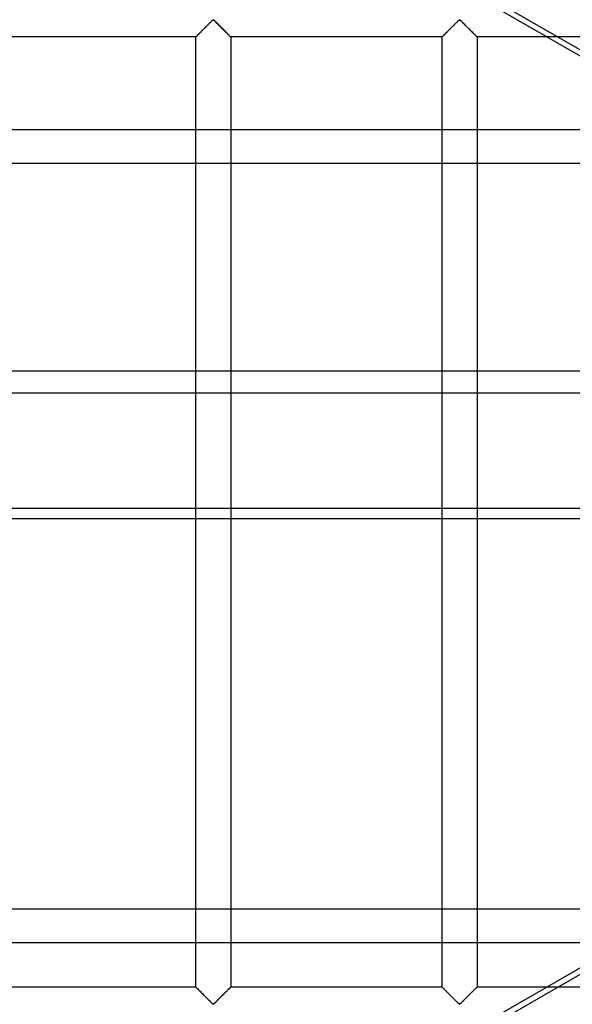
# Model space of a CAD drawing. Header units: millimetres. Extents: x -455 to 455, y -455 to 455.
# Tile 8 of 57: x -309 to -230, y -70 to 70. Entities that reach past the tile are written whole.
import ezdxf

# ---------------------------------------------------------------- set-up
doc = ezdxf.new("R2010")
doc.units = ezdxf.units.MM
doc.layers.add('MAIN-1', color=7, linetype='Continuous')
doc.layers.add('MAIN-2', color=7, linetype='Continuous')

msp = doc.modelspace()

# ---------------------------------------------------------------- linework, layer by layer
at = {"layer": 'MAIN-1'}
for p, q in [((-210.98, 54.64), (-307.62, 110.44)), ((-306.06, 110.44), (-209.41, 54.64)), ((-283.15, 68.93), (-283.06, 69.03)), ((-283.06, 69.03), (-282.96, 69.12)), ((-282.96, 69.12), (-282.86, 69.22)), ((-282.86, 69.22), (-282.77, 69.31)), ((-282.77, 69.31), (-282.67, 69.41)), ((-282.67, 69.41), (-282.57, 69.51)), ((-282.57, 69.51), (-282.48, 69.6)), ((-282.48, 69.6), (-282.39, 69.69)), ((-282.39, 69.69), (-282.29, 69.78)), ((-282.29, 69.78), (-282.2, 69.87)), ((-282.2, 69.87), (-282.12, 69.96)), ((-282.12, 69.96), (-282.03, 70.04)), ((-282.03, 70.04), (-281.95, 70.12)), ((-281.95, 70.12), (-281.87, 70.2)), ((-281.87, 70.2), (-281.8, 70.27)), ((-281.8, 70.27), (-281.72, 70.33)), ((-281.72, 70.33), (-281.61, 70.33)), ((-281.61, 70.33), (-281.53, 70.27)), ((-281.53, 70.27), (-281.46, 70.2)), ((-281.46, 70.2), (-281.38, 70.12)), ((-281.38, 70.12), (-281.3, 70.04)), ((-281.3, 70.04), (-281.22, 69.96)), ((-281.22, 69.96), (-281.13, 69.87)), ((-281.13, 69.87), (-281.04, 69.78)), ((-281.04, 69.78), (-280.95, 69.69)), ((-280.95, 69.69), (-280.85, 69.6)), ((-280.85, 69.6), (-280.76, 69.51)), ((-280.76, 69.51), (-280.66, 69.41)), ((-280.66, 69.41), (-280.57, 69.31)), ((-280.57, 69.31), (-280.47, 69.22)), ((-280.47, 69.22), (-280.37, 69.12)), ((-280.37, 69.12), (-280.28, 69.03)), ((-280.28, 69.03), (-280.18, 68.93)), ((-247.94, 68.93), (-247.85, 69.03)), ((-247.85, 69.03), (-247.75, 69.12)), ((-247.75, 69.12), (-247.66, 69.22)), ((-247.66, 69.22), (-247.56, 69.31)), ((-247.56, 69.31), (-247.46, 69.41)), ((-247.46, 69.41), (-247.37, 69.51)), ((-247.37, 69.51), (-247.27, 69.6)), ((-247.27, 69.6), (-247.18, 69.69)), ((-247.18, 69.69), (-247.09, 69.78)), ((-247.09, 69.78), (-247, 69.87)), ((-247, 69.87), (-246.91, 69.96)), ((-246.91, 69.96), (-246.82, 70.04)), ((-246.82, 70.04), (-246.74, 70.12)), ((-246.74, 70.12), (-246.67, 70.2)), ((-246.67, 70.2), (-246.59, 70.27)), ((-246.59, 70.27), (-246.51, 70.33)), ((-246.51, 70.33), (-246.4, 70.33)), ((-246.4, 70.33), (-246.32, 70.27)), ((-246.32, 70.27), (-246.25, 70.2)), ((-246.25, 70.2), (-246.17, 70.12)), ((-246.17, 70.12), (-246.09, 70.04)), ((-246.09, 70.04), (-246.01, 69.96)), ((-246.01, 69.96), (-245.92, 69.87)), ((-245.92, 69.87), (-245.83, 69.78)), ((-245.83, 69.78), (-245.74, 69.69)), ((-245.74, 69.69), (-245.64, 69.6)), ((-245.64, 69.6), (-245.55, 69.51)), ((-245.55, 69.51), (-245.45, 69.41)), ((-245.45, 69.41), (-245.36, 69.31)), ((-245.36, 69.31), (-245.26, 69.22)), ((-245.26, 69.22), (-245.16, 69.12)), ((-245.16, 69.12), (-245.07, 69.03)), ((-245.07, 69.03), (-244.97, 68.93)), ((-284.17, 67.92), (-314.38, 67.92)), ((-284.17, 67.92), (-284.16, 67.92)), ((-284.17, 54.64), (-284.17, 67.92)), ((-284.16, 67.92), (-284.15, 67.93)), ((-284.15, 67.93), (-284.13, 67.96)), ((-284.13, 67.96), (-284.09, 67.99)), ((-284.09, 67.99), (-284.06, 68.03)), ((-284.06, 68.03), (-284.01, 68.07)), ((-284.01, 68.07), (-283.95, 68.13)), ((-283.95, 68.13), (-283.89, 68.19)), ((-283.89, 68.19), (-283.82, 68.26)), ((-283.82, 68.26), (-283.75, 68.33)), ((-283.75, 68.33), (-283.67, 68.41)), ((-283.67, 68.41), (-283.59, 68.49)), ((-283.59, 68.49), (-283.51, 68.57)), ((-283.51, 68.57), (-283.42, 68.66)), ((-283.42, 68.66), (-283.33, 68.75)), ((-283.33, 68.75), (-283.24, 68.84)), ((-283.24, 68.84), (-283.15, 68.93)), ((-280.18, 68.93), (-280.09, 68.84)), ((-280.09, 68.84), (-280, 68.75)), ((-280, 68.75), (-279.91, 68.66)), ((-279.91, 68.66), (-279.82, 68.57)), ((-279.82, 68.57), (-279.74, 68.49)), ((-279.74, 68.49), (-279.66, 68.41)), ((-279.66, 68.41), (-279.58, 68.33)), ((-279.58, 68.33), (-279.51, 68.26)), ((-279.51, 68.26), (-279.44, 68.19)), ((-279.44, 68.19), (-279.38, 68.13)), ((-279.38, 68.13), (-279.33, 68.07)), ((-279.33, 68.07), (-279.28, 68.03)), ((-279.28, 68.03), (-279.24, 67.99)), ((-279.24, 67.99), (-279.21, 67.96)), ((-279.21, 67.96), (-279.19, 67.93)), ((-279.19, 67.93), (-279.17, 67.92)), ((-279.17, 67.92), (-279.17, 54.64)), ((-279.17, 67.92), (-279.17, 67.92)), ((-248.96, 67.92), (-279.17, 67.92)), ((-248.96, 67.92), (-248.95, 67.92)), ((-248.96, 54.64), (-248.96, 67.92)), ((-248.95, 67.92), (-248.94, 67.93)), ((-248.94, 67.93), (-248.92, 67.96)), ((-248.92, 67.96), (-248.89, 67.99)), ((-248.89, 67.99), (-248.85, 68.03)), ((-248.85, 68.03), (-248.8, 68.07)), ((-248.8, 68.07), (-248.75, 68.13)), ((-248.75, 68.13), (-248.68, 68.19)), ((-248.68, 68.19), (-248.62, 68.26)), ((-248.62, 68.26), (-248.54, 68.33)), ((-248.54, 68.33), (-248.47, 68.41)), ((-248.47, 68.41), (-248.38, 68.49)), ((-248.38, 68.49), (-248.3, 68.57)), ((-248.3, 68.57), (-248.21, 68.66)), ((-248.21, 68.66), (-248.13, 68.75)), ((-248.13, 68.75), (-248.04, 68.84)), ((-248.04, 68.84), (-247.94, 68.93)), ((-244.97, 68.93), (-244.88, 68.84)), ((-244.88, 68.84), (-244.79, 68.75)), ((-244.79, 68.75), (-244.7, 68.66)), ((-244.7, 68.66), (-244.62, 68.57)), ((-244.62, 68.57), (-244.53, 68.49)), ((-244.53, 68.49), (-244.45, 68.41)), ((-244.45, 68.41), (-244.37, 68.33)), ((-244.37, 68.33), (-244.3, 68.26)), ((-244.3, 68.26), (-244.23, 68.19)), ((-244.23, 68.19), (-244.17, 68.13)), ((-244.17, 68.13), (-244.12, 68.07)), ((-244.12, 68.07), (-244.07, 68.03)), ((-244.07, 68.03), (-244.03, 67.99)), ((-244.03, 67.99), (-244, 67.96)), ((-244, 67.96), (-243.98, 67.93)), ((-243.98, 67.93), (-243.96, 67.92)), ((-243.96, 67.92), (-243.96, 54.64)), ((-243.96, 67.92), (-243.96, 67.92)), ((-233.98, 67.92), (-243.96, 67.92)), ((387.5, 54.64), (-387.5, 54.64)), ((-387.5, 20.2), (387.5, 20.2)), ((387.5, -0.99), (-387.5, -0.99)), ((-284.17, -56.79), (-284.17, -0.99)), ((-279.17, -0.99), (-279.17, -56.79)), ((-248.96, -56.79), (-248.96, -0.99)), ((-243.96, -0.99), (-243.96, -56.79)), ((387.5, -56.79), (-387.5, -56.79))]:
    msp.add_line(p, q, dxfattribs=at)
at = {"layer": 'MAIN-2'}
for p, q in [((-283.07, 69.01), (-283.14, 68.94)), ((-283.01, 69.08), (-283.07, 69.01)), ((-282.94, 69.14), (-283.01, 69.08)), ((-282.87, 69.21), (-282.94, 69.14)), ((-282.8, 69.28), (-282.87, 69.21)), ((-282.73, 69.35), (-282.8, 69.28)), ((-282.66, 69.42), (-282.73, 69.35)), ((-282.59, 69.49), (-282.66, 69.42)), ((-282.53, 69.56), (-282.59, 69.49)), ((-282.46, 69.62), (-282.53, 69.56)), ((-282.39, 69.69), (-282.46, 69.62)), ((-282.33, 69.75), (-282.39, 69.69)), ((-282.26, 69.82), (-282.33, 69.75)), ((-282.2, 69.88), (-282.26, 69.82)), ((-282.13, 69.94), (-282.2, 69.88)), ((-282.07, 70), (-282.13, 69.94)), ((-282.01, 70.06), (-282.07, 70)), ((-281.96, 70.12), (-282.01, 70.06)), ((-281.9, 70.17), (-281.96, 70.12)), ((-281.85, 70.22), (-281.9, 70.17)), ((-281.79, 70.27), (-281.85, 70.22)), ((-281.74, 70.31), (-281.79, 70.27)), ((-281.67, 70.35), (-281.74, 70.31)), ((-281.55, 70.28), (-281.67, 70.35)), ((-281.46, 70.2), (-281.55, 70.28)), ((-281.36, 70.11), (-281.46, 70.2)), ((-281.26, 70.01), (-281.36, 70.11)), ((-281.16, 69.9), (-281.26, 70.01)), ((-281.04, 69.79), (-281.16, 69.9)), ((-280.93, 69.68), (-281.04, 69.79)), ((-280.81, 69.56), (-280.93, 69.68)), ((-280.7, 69.44), (-280.81, 69.56)), ((-280.58, 69.32), (-280.7, 69.44)), ((-280.46, 69.2), (-280.58, 69.32)), ((-280.34, 69.08), (-280.46, 69.2)), ((-280.22, 68.97), (-280.34, 69.08)), ((-247.87, 69.01), (-247.93, 68.94)), ((-247.8, 69.08), (-247.87, 69.01)), ((-247.73, 69.14), (-247.8, 69.08)), ((-247.66, 69.21), (-247.73, 69.14)), ((-247.59, 69.28), (-247.66, 69.21)), ((-247.52, 69.35), (-247.59, 69.28)), ((-247.45, 69.42), (-247.52, 69.35)), ((-247.38, 69.49), (-247.45, 69.42)), ((-247.32, 69.56), (-247.38, 69.49)), ((-247.25, 69.62), (-247.32, 69.56)), ((-247.18, 69.69), (-247.25, 69.62)), ((-247.12, 69.75), (-247.18, 69.69)), ((-247.05, 69.82), (-247.12, 69.75)), ((-246.99, 69.88), (-247.05, 69.82)), ((-246.93, 69.94), (-246.99, 69.88)), ((-246.87, 70), (-246.93, 69.94)), ((-246.81, 70.06), (-246.87, 70)), ((-246.75, 70.12), (-246.81, 70.06)), ((-246.69, 70.17), (-246.75, 70.12)), ((-246.64, 70.22), (-246.69, 70.17)), ((-246.59, 70.27), (-246.64, 70.22)), ((-246.53, 70.31), (-246.59, 70.27)), ((-246.46, 70.35), (-246.53, 70.31)), ((-246.34, 70.28), (-246.46, 70.35)), ((-246.25, 70.2), (-246.34, 70.28)), ((-246.15, 70.11), (-246.25, 70.2)), ((-246.05, 70.01), (-246.15, 70.11)), ((-245.95, 69.9), (-246.05, 70.01)), ((-245.84, 69.79), (-245.95, 69.9)), ((-245.72, 69.68), (-245.84, 69.79)), ((-245.6, 69.56), (-245.72, 69.68)), ((-245.49, 69.44), (-245.6, 69.56)), ((-245.37, 69.32), (-245.49, 69.44)), ((-245.25, 69.2), (-245.37, 69.32)), ((-245.13, 69.08), (-245.25, 69.2)), ((-245.01, 68.97), (-245.13, 69.08)), ((-284.16, 67.92), (-284.17, 67.92)), ((-284.15, 67.94), (-284.16, 67.93)), ((-284.16, 67.93), (-284.16, 67.92)), ((-284.13, 67.95), (-284.15, 67.94)), ((-284.11, 67.97), (-284.13, 67.95)), ((-284.08, 68), (-284.11, 67.97)), ((-284.06, 68.03), (-284.08, 68)), ((-284.02, 68.06), (-284.06, 68.03)), ((-283.99, 68.1), (-284.02, 68.06)), ((-283.95, 68.14), (-283.99, 68.1)), ((-283.9, 68.18), (-283.95, 68.14)), ((-283.86, 68.23), (-283.9, 68.18)), ((-283.81, 68.28), (-283.86, 68.23)), ((-283.75, 68.33), (-283.81, 68.28)), ((-283.7, 68.38), (-283.75, 68.33)), ((-283.64, 68.44), (-283.7, 68.38)), ((-283.58, 68.5), (-283.64, 68.44)), ((-283.52, 68.56), (-283.58, 68.5)), ((-283.46, 68.62), (-283.52, 68.56)), ((-283.4, 68.68), (-283.46, 68.62)), ((-283.34, 68.74), (-283.4, 68.68)), ((-283.27, 68.81), (-283.34, 68.74)), ((-283.21, 68.87), (-283.27, 68.81)), ((-283.14, 68.94), (-283.21, 68.87)), ((-280.1, 68.85), (-280.22, 68.97)), ((-279.99, 68.74), (-280.1, 68.85)), ((-279.88, 68.63), (-279.99, 68.74)), ((-279.77, 68.52), (-279.88, 68.63)), ((-279.67, 68.42), (-279.77, 68.52)), ((-279.58, 68.33), (-279.67, 68.42)), ((-279.49, 68.24), (-279.58, 68.33)), ((-279.41, 68.16), (-279.49, 68.24)), ((-279.34, 68.08), (-279.41, 68.16)), ((-279.28, 68.03), (-279.34, 68.08)), ((-279.23, 67.98), (-279.28, 68.03)), ((-279.2, 67.94), (-279.23, 67.98)), ((-279.17, 67.92), (-279.2, 67.94)), ((-279.17, 67.92), (-279.17, 67.92)), ((-248.95, 67.93), (-248.96, 67.92)), ((-248.96, 67.92), (-248.96, 67.92)), ((-248.94, 67.94), (-248.95, 67.93)), ((-248.92, 67.95), (-248.94, 67.94)), ((-248.9, 67.97), (-248.92, 67.95)), ((-248.88, 68), (-248.9, 67.97)), ((-248.85, 68.03), (-248.88, 68)), ((-248.81, 68.06), (-248.85, 68.03)), ((-248.78, 68.1), (-248.81, 68.06)), ((-248.74, 68.14), (-248.78, 68.1)), ((-248.69, 68.18), (-248.74, 68.14)), ((-248.65, 68.23), (-248.69, 68.18)), ((-248.6, 68.28), (-248.65, 68.23)), ((-248.54, 68.33), (-248.6, 68.28)), ((-248.49, 68.38), (-248.54, 68.33)), ((-248.43, 68.44), (-248.49, 68.38)), ((-248.37, 68.5), (-248.43, 68.44)), ((-248.31, 68.56), (-248.37, 68.5)), ((-248.25, 68.62), (-248.31, 68.56)), ((-248.19, 68.68), (-248.25, 68.62)), ((-248.13, 68.74), (-248.19, 68.68)), ((-248.07, 68.81), (-248.13, 68.74)), ((-248, 68.87), (-248.07, 68.81)), ((-247.93, 68.94), (-248, 68.87)), ((-244.89, 68.85), (-245.01, 68.97)), ((-244.78, 68.74), (-244.89, 68.85)), ((-244.67, 68.63), (-244.78, 68.74)), ((-244.57, 68.52), (-244.67, 68.63)), ((-244.46, 68.42), (-244.57, 68.52)), ((-244.37, 68.33), (-244.46, 68.42)), ((-244.28, 68.24), (-244.37, 68.33)), ((-244.2, 68.16), (-244.28, 68.24)), ((-244.13, 68.08), (-244.2, 68.16)), ((-244.07, 68.03), (-244.13, 68.08)), ((-244.02, 67.98), (-244.07, 68.03)), ((-243.99, 67.94), (-244.02, 67.98)), ((-243.97, 67.92), (-243.99, 67.94)), ((-243.96, 67.92), (-243.97, 67.92)), ((-213.75, 67.92), (-233.98, 67.92)), ((-284.17, -0.99), (-284.17, 54.64)), ((-279.17, 54.64), (-279.17, -0.99)), ((-248.96, -0.99), (-248.96, 54.64)), ((-243.96, 54.64), (-243.96, -0.99)), ((-387.5, 49.88), (387.5, 49.88)), ((387.5, 16.99), (-387.5, 16.99)), ((-358.24, -140.56), (-96.25, 10.7)), ((-387.5, 0.55), (387.5, 0.55)), ((-214.71, -56.79), (-311.06, -112.42)), ((-284.17, -67.92), (-284.17, -56.79)), ((-279.17, -56.79), (-279.17, -67.92)), ((-248.96, -67.92), (-248.96, -56.79)), ((-243.96, -56.79), (-243.96, -67.92)), ((-387.5, -61.55), (387.5, -61.55)), ((-284.17, -67.92), (-314.38, -67.92)), ((-284.16, -67.92), (-284.17, -67.92)), ((-284.17, -67.92), (-284.16, -67.92)), ((-284.15, -67.93), (-284.16, -67.92)), ((-284.16, -67.92), (-284.14, -67.94)), ((-284.13, -67.96), (-284.15, -67.93)), ((-284.14, -67.94), (-284.1, -67.98)), ((-284.09, -67.99), (-284.13, -67.96)), ((-284.1, -67.98), (-284.06, -68.03)), ((-284.06, -68.03), (-284.09, -67.99)), ((-284.01, -68.07), (-284.06, -68.03)), ((-284.06, -68.03), (-284, -68.08)), ((-283.95, -68.13), (-284.01, -68.07)), ((-284, -68.08), (-283.93, -68.16)), ((-283.89, -68.19), (-283.95, -68.13)), ((-283.93, -68.16), (-283.85, -68.24)), ((-283.82, -68.26), (-283.89, -68.19)), ((-283.85, -68.24), (-283.76, -68.33)), ((-283.75, -68.33), (-283.82, -68.26)), ((-283.76, -68.33), (-283.66, -68.42)), ((-283.67, -68.41), (-283.75, -68.33)), ((-283.59, -68.49), (-283.67, -68.41)), ((-283.66, -68.42), (-283.56, -68.52)), ((-283.51, -68.57), (-283.59, -68.49)), ((-283.56, -68.52), (-283.45, -68.63)), ((-283.42, -68.66), (-283.51, -68.57)), ((-283.45, -68.63), (-283.34, -68.74)), ((-283.33, -68.75), (-283.42, -68.66)), ((-283.34, -68.74), (-283.23, -68.85)), ((-283.24, -68.84), (-283.33, -68.75)), ((-283.15, -68.93), (-283.24, -68.84)), ((-283.23, -68.85), (-283.12, -68.97)), ((-283.06, -69.03), (-283.15, -68.93)), ((-283.12, -68.97), (-283, -69.08)), ((-280.18, -68.93), (-280.28, -69.03)), ((-280.26, -69.01), (-280.19, -68.94)), ((-280.19, -68.94), (-280.13, -68.87)), ((-280.09, -68.84), (-280.18, -68.93)), ((-280.13, -68.87), (-280.06, -68.81)), ((-280, -68.75), (-280.09, -68.84)), ((-280.06, -68.81), (-280, -68.74)), ((-279.91, -68.66), (-280, -68.75)), ((-280, -68.74), (-279.93, -68.68)), ((-279.93, -68.68), (-279.87, -68.62)), ((-279.82, -68.57), (-279.91, -68.66)), ((-279.87, -68.62), (-279.81, -68.56)), ((-279.74, -68.49), (-279.82, -68.57)), ((-279.81, -68.56), (-279.75, -68.5)), ((-279.75, -68.5), (-279.69, -68.44)), ((-279.66, -68.41), (-279.74, -68.49)), ((-279.69, -68.44), (-279.64, -68.38)), ((-279.58, -68.33), (-279.66, -68.41)), ((-279.64, -68.38), (-279.58, -68.33)), ((-279.51, -68.26), (-279.58, -68.33)), ((-279.58, -68.33), (-279.53, -68.28)), ((-279.53, -68.28), (-279.48, -68.23)), ((-279.44, -68.19), (-279.51, -68.26)), ((-279.48, -68.23), (-279.43, -68.18)), ((-279.38, -68.13), (-279.44, -68.19)), ((-279.43, -68.18), (-279.39, -68.14)), ((-279.39, -68.14), (-279.35, -68.1)), ((-279.33, -68.07), (-279.38, -68.13)), ((-279.35, -68.1), (-279.31, -68.06)), ((-279.28, -68.03), (-279.33, -68.07)), ((-279.31, -68.06), (-279.28, -68.03)), ((-279.24, -67.99), (-279.28, -68.03)), ((-279.28, -68.03), (-279.25, -68)), ((-279.25, -68), (-279.22, -67.97)), ((-279.21, -67.96), (-279.24, -67.99)), ((-279.22, -67.97), (-279.2, -67.95)), ((-279.19, -67.93), (-279.21, -67.96)), ((-279.2, -67.95), (-279.19, -67.94)), ((-279.17, -67.92), (-279.19, -67.93)), ((-279.19, -67.94), (-279.18, -67.93)), ((-279.18, -67.93), (-279.17, -67.92)), ((-279.17, -67.92), (-279.17, -67.92)), ((-279.17, -67.92), (-279.17, -67.92)), ((-248.96, -67.92), (-279.17, -67.92)), ((-248.95, -67.92), (-248.96, -67.92)), ((-248.96, -67.92), (-248.95, -67.92)), ((-248.94, -67.93), (-248.95, -67.92)), ((-248.95, -67.92), (-248.93, -67.94)), ((-248.92, -67.96), (-248.94, -67.93)), ((-248.93, -67.94), (-248.9, -67.98)), ((-248.89, -67.99), (-248.92, -67.96)), ((-248.9, -67.98), (-248.85, -68.03)), ((-248.85, -68.03), (-248.89, -67.99)), ((-248.8, -68.07), (-248.85, -68.03)), ((-248.85, -68.03), (-248.79, -68.08)), ((-248.75, -68.13), (-248.8, -68.07)), ((-248.79, -68.08), (-248.72, -68.16)), ((-248.68, -68.19), (-248.75, -68.13)), ((-248.72, -68.16), (-248.64, -68.24)), ((-248.62, -68.26), (-248.68, -68.19)), ((-248.64, -68.24), (-248.55, -68.33)), ((-248.54, -68.33), (-248.62, -68.26)), ((-248.55, -68.33), (-248.45, -68.42)), ((-248.47, -68.41), (-248.54, -68.33)), ((-248.38, -68.49), (-248.47, -68.41)), ((-248.45, -68.42), (-248.35, -68.52)), ((-248.3, -68.57), (-248.38, -68.49)), ((-248.35, -68.52), (-248.24, -68.63)), ((-248.21, -68.66), (-248.3, -68.57)), ((-248.24, -68.63), (-248.14, -68.74)), ((-248.13, -68.75), (-248.21, -68.66)), ((-248.14, -68.74), (-248.02, -68.85)), ((-248.04, -68.84), (-248.13, -68.75)), ((-247.94, -68.93), (-248.04, -68.84)), ((-248.02, -68.85), (-247.91, -68.97)), ((-247.85, -69.03), (-247.94, -68.93)), ((-247.91, -68.97), (-247.79, -69.08)), ((-244.97, -68.93), (-245.07, -69.03)), ((-245.05, -69.01), (-244.98, -68.94)), ((-244.98, -68.94), (-244.92, -68.87)), ((-244.88, -68.84), (-244.97, -68.93)), ((-244.92, -68.87), (-244.85, -68.81)), ((-244.79, -68.75), (-244.88, -68.84)), ((-244.85, -68.81), (-244.79, -68.74)), ((-244.7, -68.66), (-244.79, -68.75)), ((-244.79, -68.74), (-244.72, -68.68)), ((-244.72, -68.68), (-244.66, -68.62)), ((-244.62, -68.57), (-244.7, -68.66)), ((-244.66, -68.62), (-244.6, -68.56)), ((-244.53, -68.49), (-244.62, -68.57)), ((-244.6, -68.56), (-244.54, -68.5)), ((-244.54, -68.5), (-244.48, -68.44)), ((-244.45, -68.41), (-244.53, -68.49)), ((-244.48, -68.44), (-244.43, -68.38)), ((-244.37, -68.33), (-244.45, -68.41)), ((-244.43, -68.38), (-244.37, -68.33)), ((-244.3, -68.26), (-244.37, -68.33)), ((-244.37, -68.33), (-244.32, -68.28)), ((-244.32, -68.28), (-244.27, -68.23)), ((-244.23, -68.19), (-244.3, -68.26)), ((-244.27, -68.23), (-244.22, -68.18)), ((-244.17, -68.13), (-244.23, -68.19)), ((-244.22, -68.18), (-244.18, -68.14)), ((-244.18, -68.14), (-244.14, -68.1)), ((-244.12, -68.07), (-244.17, -68.13)), ((-244.14, -68.1), (-244.1, -68.06)), ((-244.07, -68.03), (-244.12, -68.07)), ((-244.1, -68.06), (-244.07, -68.03)), ((-244.03, -67.99), (-244.07, -68.03)), ((-244.07, -68.03), (-244.04, -68)), ((-244.04, -68), (-244.02, -67.97)), ((-244, -67.96), (-244.03, -67.99)), ((-244.02, -67.97), (-244, -67.95)), ((-243.98, -67.93), (-244, -67.96)), ((-244, -67.95), (-243.98, -67.94)), ((-243.96, -67.92), (-243.98, -67.93)), ((-243.98, -67.94), (-243.97, -67.93)), ((-243.97, -67.93), (-243.96, -67.92)), ((-243.96, -67.92), (-243.96, -67.92)), ((-243.96, -67.92), (-243.96, -67.92)), ((-213.75, -67.92), (-243.96, -67.92)), ((-282.96, -69.12), (-283.06, -69.03)), ((-283, -69.08), (-282.88, -69.2)), ((-282.86, -69.22), (-282.96, -69.12)), ((-282.88, -69.2), (-282.76, -69.32)), ((-282.77, -69.31), (-282.86, -69.22)), ((-282.67, -69.41), (-282.77, -69.31)), ((-282.76, -69.32), (-282.64, -69.44)), ((-282.57, -69.51), (-282.67, -69.41)), ((-282.64, -69.44), (-282.52, -69.56)), ((-282.48, -69.6), (-282.57, -69.51)), ((-282.52, -69.56), (-282.4, -69.68)), ((-282.39, -69.69), (-282.48, -69.6)), ((-282.4, -69.68), (-282.29, -69.79)), ((-282.29, -69.78), (-282.39, -69.69)), ((-282.2, -69.87), (-282.29, -69.78)), ((-282.29, -69.79), (-282.18, -69.9)), ((-282.12, -69.96), (-282.2, -69.87)), ((-282.18, -69.9), (-282.07, -70.01)), ((-282.03, -70.04), (-282.12, -69.96)), ((-282.07, -70.01), (-281.97, -70.11)), ((-281.95, -70.12), (-282.03, -70.04)), ((-281.97, -70.11), (-281.87, -70.2)), ((-281.87, -70.2), (-281.95, -70.12)), ((-281.8, -70.27), (-281.87, -70.2)), ((-281.87, -70.2), (-281.78, -70.28)), ((-281.72, -70.33), (-281.8, -70.27)), ((-281.78, -70.28), (-281.67, -70.35)), ((-281.61, -70.33), (-281.72, -70.33)), ((-281.67, -70.35), (-281.59, -70.31)), ((-281.53, -70.27), (-281.61, -70.33)), ((-281.59, -70.31), (-281.54, -70.27)), ((-281.54, -70.27), (-281.49, -70.22)), ((-281.46, -70.2), (-281.53, -70.27)), ((-281.49, -70.22), (-281.43, -70.17)), ((-281.38, -70.12), (-281.46, -70.2)), ((-281.43, -70.17), (-281.38, -70.12)), ((-281.3, -70.04), (-281.38, -70.12)), ((-281.38, -70.12), (-281.32, -70.06)), ((-281.32, -70.06), (-281.26, -70)), ((-281.22, -69.96), (-281.3, -70.04)), ((-281.26, -70), (-281.2, -69.94)), ((-281.13, -69.87), (-281.22, -69.96)), ((-281.2, -69.94), (-281.14, -69.88)), ((-281.14, -69.88), (-281.07, -69.82)), ((-281.04, -69.78), (-281.13, -69.87)), ((-281.07, -69.82), (-281.01, -69.75)), ((-280.95, -69.69), (-281.04, -69.78)), ((-281.01, -69.75), (-280.94, -69.69)), ((-280.85, -69.6), (-280.95, -69.69)), ((-280.94, -69.69), (-280.88, -69.62)), ((-280.88, -69.62), (-280.81, -69.56)), ((-280.76, -69.51), (-280.85, -69.6)), ((-280.81, -69.56), (-280.74, -69.49)), ((-280.66, -69.41), (-280.76, -69.51)), ((-280.74, -69.49), (-280.67, -69.42)), ((-280.67, -69.42), (-280.6, -69.35)), ((-280.57, -69.31), (-280.66, -69.41)), ((-280.6, -69.35), (-280.53, -69.28)), ((-280.47, -69.22), (-280.57, -69.31)), ((-280.53, -69.28), (-280.47, -69.21)), ((-280.37, -69.12), (-280.47, -69.22)), ((-280.47, -69.21), (-280.4, -69.14)), ((-280.4, -69.14), (-280.33, -69.08)), ((-280.28, -69.03), (-280.37, -69.12)), ((-280.33, -69.08), (-280.26, -69.01)), ((-247.75, -69.12), (-247.85, -69.03)), ((-247.79, -69.08), (-247.67, -69.2)), ((-247.66, -69.22), (-247.75, -69.12)), ((-247.67, -69.2), (-247.55, -69.32)), ((-247.56, -69.31), (-247.66, -69.22)), ((-247.46, -69.41), (-247.56, -69.31)), ((-247.55, -69.32), (-247.43, -69.44)), ((-247.37, -69.51), (-247.46, -69.41)), ((-247.43, -69.44), (-247.31, -69.56)), ((-247.27, -69.6), (-247.37, -69.51)), ((-247.31, -69.56), (-247.2, -69.68)), ((-247.18, -69.69), (-247.27, -69.6)), ((-247.2, -69.68), (-247.08, -69.79)), ((-247.09, -69.78), (-247.18, -69.69)), ((-247, -69.87), (-247.09, -69.78)), ((-247.08, -69.79), (-246.97, -69.9)), ((-246.91, -69.96), (-247, -69.87)), ((-246.97, -69.9), (-246.86, -70.01)), ((-246.82, -70.04), (-246.91, -69.96)), ((-246.86, -70.01), (-246.76, -70.11)), ((-246.74, -70.12), (-246.82, -70.04)), ((-246.76, -70.11), (-246.67, -70.2)), ((-246.67, -70.2), (-246.74, -70.12)), ((-246.59, -70.27), (-246.67, -70.2)), ((-246.67, -70.2), (-246.57, -70.28)), ((-246.51, -70.33), (-246.59, -70.27)), ((-246.57, -70.28), (-246.46, -70.35)), ((-246.4, -70.33), (-246.51, -70.33)), ((-246.46, -70.35), (-246.39, -70.31)), ((-246.32, -70.27), (-246.4, -70.33)), ((-246.39, -70.31), (-246.33, -70.27)), ((-246.33, -70.27), (-246.28, -70.22)), ((-246.25, -70.2), (-246.32, -70.27)), ((-246.28, -70.22), (-246.22, -70.17)), ((-246.17, -70.12), (-246.25, -70.2)), ((-246.22, -70.17), (-246.17, -70.12)), ((-246.09, -70.04), (-246.17, -70.12)), ((-246.17, -70.12), (-246.11, -70.06)), ((-246.11, -70.06), (-246.05, -70)), ((-246.01, -69.96), (-246.09, -70.04)), ((-246.05, -70), (-245.99, -69.94)), ((-245.92, -69.87), (-246.01, -69.96)), ((-245.99, -69.94), (-245.93, -69.88)), ((-245.93, -69.88), (-245.86, -69.82)), ((-245.83, -69.78), (-245.92, -69.87)), ((-245.86, -69.82), (-245.8, -69.75)), ((-245.74, -69.69), (-245.83, -69.78)), ((-245.8, -69.75), (-245.73, -69.69)), ((-245.64, -69.6), (-245.74, -69.69)), ((-245.73, -69.69), (-245.67, -69.62)), ((-245.67, -69.62), (-245.6, -69.56)), ((-245.55, -69.51), (-245.64, -69.6)), ((-245.6, -69.56), (-245.53, -69.49)), ((-245.45, -69.41), (-245.55, -69.51)), ((-245.53, -69.49), (-245.46, -69.42)), ((-245.46, -69.42), (-245.4, -69.35)), ((-245.36, -69.31), (-245.45, -69.41)), ((-245.4, -69.35), (-245.33, -69.28)), ((-245.26, -69.22), (-245.36, -69.31)), ((-245.33, -69.28), (-245.26, -69.21)), ((-245.16, -69.12), (-245.26, -69.22)), ((-245.26, -69.21), (-245.19, -69.14)), ((-245.19, -69.14), (-245.12, -69.08)), ((-245.07, -69.03), (-245.16, -69.12)), ((-245.12, -69.08), (-245.05, -69.01))]:
    msp.add_line(p, q, dxfattribs=at)

doc.saveas('drawing.dxf')
